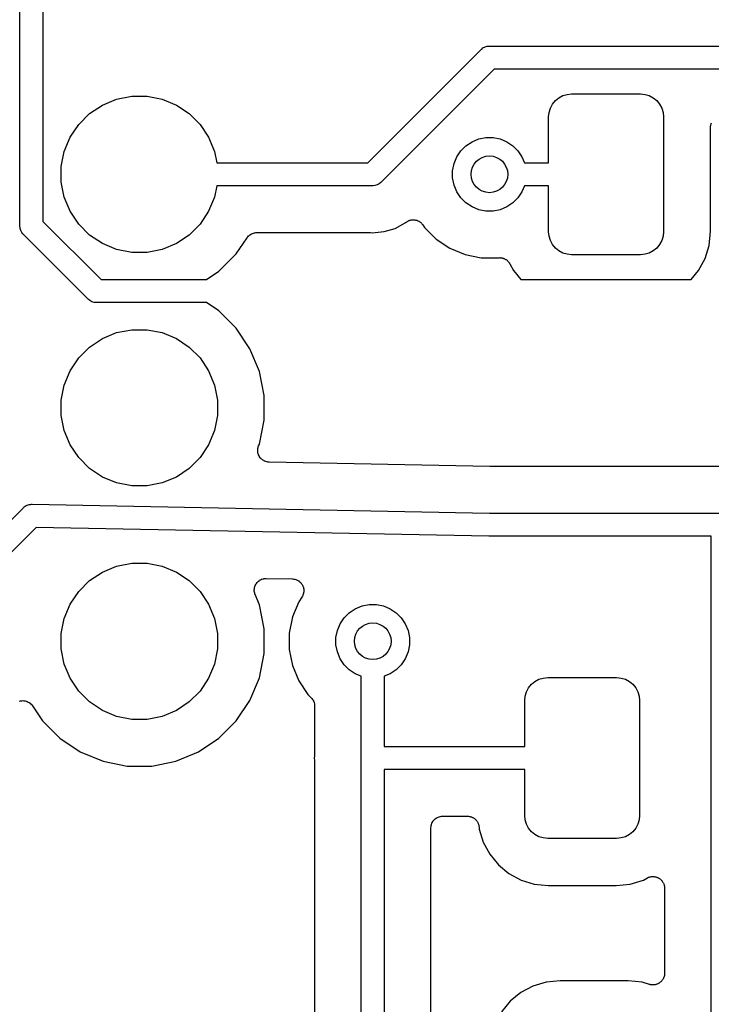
# Model space of a CAD drawing. Extents: x 4.65 to 8.46, y -5.31 to -3.29.
# Tile 4 of 47: x 4.85 to 5.15, y -4.86 to -4.43. Entities that reach past the tile are written whole.
import ezdxf

# ---------------------------------------------------------------- set-up
doc = ezdxf.new("R2010")
doc.units = 0
doc.header["$MEASUREMENT"] = 0
doc.layers.add('BLACK', color=7, linetype='CONTINUOUS')

msp = doc.modelspace()

# ---------------------------------------------------------------- linework, layer by layer
at = {"layer": 'BLACK', "linetype": 'CONTINUOUS'}
for p, q in [((4.85866, -4.36573), (4.85866, -4.52017)), ((4.84882, -4.52196), (4.84882, -4.37444)), ((4.99796, -4.49508), (5.04635, -4.44669)), ((5.04635, -4.44669), (5.0465, -4.4465)), ((5.0465, -4.4465), (5.04669, -4.44635)), ((5.04669, -4.44635), (5.04725, -4.44589)), ((5.04669, -4.44635), (5.04669, -4.44635)), ((5.04725, -4.44589), (5.04811, -4.44543)), ((5.04725, -4.44589), (5.04725, -4.44589)), ((5.04725, -4.44589), (5.04725, -4.44589)), ((5.04811, -4.44543), (5.04904, -4.44515)), ((5.04904, -4.44515), (5.04976, -4.44508)), ((5.04976, -4.44508), (5.05, -4.44505)), ((5.04976, -4.44508), (5.04976, -4.44508)), ((5.05, -4.44505), (5.05024, -4.44508)), ((5.05024, -4.44508), (5.48499, -4.44508)), ((5.05204, -4.45492), (5.00365, -4.50331)), ((5.48499, -4.45492), (5.05204, -4.45492)), ((5.08147, -4.4663), (5.08332, -4.46574)), ((5.08332, -4.46574), (5.08524, -4.46555)), ((5.08524, -4.46555), (5.11476, -4.46555)), ((5.11476, -4.46555), (5.11668, -4.46574)), ((5.11668, -4.46574), (5.11853, -4.4663)), ((4.88415, -4.47034), (4.89024, -4.46782)), ((4.89024, -4.46782), (4.8967, -4.46654)), ((4.8967, -4.46654), (4.9033, -4.46654)), ((4.9033, -4.46654), (4.90976, -4.46782)), ((4.90976, -4.46782), (4.91585, -4.47034)), ((5.07614, -4.47163), (5.07705, -4.46993)), ((5.07705, -4.46993), (5.07828, -4.46843)), ((5.07828, -4.46843), (5.07977, -4.46721)), ((5.07977, -4.46721), (5.08147, -4.4663)), ((5.11853, -4.4663), (5.12023, -4.46721)), ((5.12023, -4.46721), (5.12172, -4.46843)), ((5.12172, -4.46843), (5.12295, -4.46993)), ((5.12295, -4.46993), (5.12386, -4.47163)), ((4.87401, -4.47867), (4.87867, -4.47401)), ((4.87867, -4.47401), (4.88415, -4.47034)), ((4.91585, -4.47034), (4.92133, -4.47401)), ((4.92133, -4.47401), (4.92599, -4.47867)), ((5.07539, -4.47539), (5.07558, -4.47347)), ((5.07558, -4.47347), (5.07614, -4.47163)), ((5.12386, -4.47163), (5.12442, -4.47347)), ((5.12442, -4.47347), (5.12461, -4.47539)), ((4.87034, -4.48415), (4.87401, -4.47867)), ((4.92599, -4.47867), (4.92966, -4.48415)), ((5.07539, -4.49508), (5.07539, -4.47539)), ((5.12461, -4.47539), (5.12461, -4.52461)), ((5.14484, -4.47888), (5.14498, -4.47843)), ((5.14498, -4.47843), (5.14512, -4.47798)), ((5.14473, -4.47985), (5.14478, -4.47938)), ((5.14473, -4.47989), (5.14473, -4.47985)), ((5.14473, -4.47992), (5.14473, -4.47989)), ((5.14473, -4.47989), (5.14473, -4.47989)), ((5.14473, -4.47989), (5.14473, -4.47989)), ((5.14473, -4.52436), (5.14473, -4.47992)), ((5.14478, -4.47938), (5.14483, -4.47892)), ((5.14483, -4.4789), (5.14484, -4.47888)), ((5.14483, -4.47892), (5.14483, -4.4789)), ((4.86782, -4.49024), (4.87034, -4.48415)), ((4.92966, -4.48415), (4.93218, -4.49024)), ((5.03996, -4.48777), (5.04254, -4.48604)), ((5.04254, -4.48604), (5.04541, -4.48486)), ((5.04541, -4.48486), (5.04845, -4.48425)), ((5.04845, -4.48425), (5.05155, -4.48425)), ((5.05155, -4.48425), (5.05459, -4.48486)), ((5.05459, -4.48486), (5.05746, -4.48604)), ((5.05746, -4.48604), (5.06004, -4.48777)), ((4.86654, -4.4967), (4.86782, -4.49024)), ((4.93218, -4.49024), (4.93314, -4.49508)), ((5.03604, -4.49254), (5.03777, -4.48996)), ((5.03777, -4.48996), (5.03996, -4.48777)), ((5.06004, -4.48777), (5.06223, -4.48996)), ((5.06223, -4.48996), (5.06396, -4.49254)), ((4.93314, -4.49508), (4.99796, -4.49508)), ((5.03425, -4.49845), (5.03486, -4.49541)), ((5.03486, -4.49541), (5.03604, -4.49254)), ((5.06396, -4.49254), (5.06501, -4.49508)), ((5.06501, -4.49508), (5.07539, -4.49508)), ((4.86654, -4.5033), (4.86654, -4.4967)), ((5.03425, -4.50155), (5.03425, -4.49845)), ((4.86782, -4.50976), (4.86654, -4.5033)), ((5.0035, -4.5035), (5.00275, -4.50411)), ((5.00365, -4.50331), (5.0035, -4.5035)), ((5.03486, -4.50459), (5.03425, -4.50155)), ((4.93314, -4.50492), (4.93218, -4.50976)), ((4.99976, -4.50492), (4.93314, -4.50492)), ((5, -4.50495), (4.99976, -4.50492)), ((5.00024, -4.50492), (5, -4.50495)), ((5.00096, -4.50485), (5.00024, -4.50492)), ((5.00024, -4.50492), (5.00024, -4.50492)), ((5.00189, -4.50457), (5.00096, -4.50485)), ((5.00275, -4.50411), (5.00189, -4.50457)), ((5.03604, -4.50746), (5.03486, -4.50459)), ((5.03777, -4.51004), (5.03604, -4.50746)), ((5.06396, -4.50746), (5.06223, -4.51004)), ((5.06501, -4.50492), (5.06396, -4.50746)), ((5.07539, -4.50492), (5.06501, -4.50492)), ((5.07539, -4.52461), (5.07539, -4.50492)), ((4.87034, -4.51585), (4.86782, -4.50976)), ((4.93218, -4.50976), (4.92966, -4.51585)), ((5.03996, -4.51223), (5.03777, -4.51004)), ((5.04254, -4.51396), (5.03996, -4.51223)), ((5.06004, -4.51223), (5.05746, -4.51396)), ((5.06223, -4.51004), (5.06004, -4.51223)), ((4.87401, -4.52133), (4.87034, -4.51585)), ((4.92966, -4.51585), (4.92599, -4.52133)), ((5.04541, -4.51514), (5.04254, -4.51396)), ((5.04845, -4.51575), (5.04541, -4.51514)), ((5.05155, -4.51575), (5.04845, -4.51575)), ((5.05459, -4.51514), (5.05155, -4.51575)), ((5.05746, -4.51396), (5.05459, -4.51514)), ((4.85866, -4.52017), (4.88357, -4.54508)), ((5.00958, -4.52314), (5.01391, -4.52082)), ((5.01391, -4.52082), (5.01417, -4.52061)), ((5.01417, -4.52061), (5.01423, -4.52056)), ((5.01423, -4.52056), (5.01442, -4.52044)), ((5.01442, -4.52044), (5.0146, -4.5203)), ((5.0146, -4.5203), (5.01483, -4.52017)), ((5.01483, -4.52017), (5.01505, -4.52003)), ((5.01505, -4.52003), (5.01526, -4.51995)), ((5.01526, -4.51995), (5.01546, -4.51984)), ((5.01546, -4.51984), (5.01571, -4.51977)), ((5.01571, -4.51977), (5.01595, -4.51967)), ((5.01595, -4.51967), (5.01618, -4.51963)), ((5.01618, -4.51963), (5.0164, -4.51956)), ((5.0164, -4.51956), (5.01666, -4.51954)), ((5.01666, -4.51954), (5.01691, -4.51949)), ((5.01691, -4.51949), (5.01714, -4.51949)), ((5.01714, -4.51949), (5.01737, -4.51947)), ((5.01737, -4.51947), (5.01763, -4.5195)), ((5.01763, -4.5195), (5.01789, -4.5195)), ((5.01789, -4.5195), (5.01811, -4.51955)), ((5.01811, -4.51955), (5.01834, -4.51957)), ((5.01834, -4.51957), (5.01859, -4.51965)), ((5.01859, -4.51965), (5.01884, -4.5197)), ((5.01884, -4.5197), (5.01905, -4.51979)), ((5.01905, -4.51979), (5.01927, -4.51986)), ((5.01927, -4.51986), (5.0195, -4.51998)), ((5.0195, -4.51998), (5.01974, -4.52008)), ((5.01974, -4.52008), (5.01993, -4.52021)), ((5.01993, -4.52021), (5.02013, -4.52032)), ((5.02013, -4.52032), (5.02033, -4.52049)), ((5.02033, -4.52049), (5.02055, -4.52063)), ((5.02055, -4.52063), (5.02071, -4.5208)), ((5.02071, -4.5208), (5.02088, -4.52094)), ((4.8488, -4.5222), (4.84882, -4.52196)), ((4.84882, -4.52245), (4.8488, -4.5222)), ((4.84885, -4.52276), (4.84882, -4.52245)), ((4.84889, -4.52317), (4.84885, -4.52276)), ((4.84917, -4.5241), (4.84889, -4.52317)), ((4.84963, -4.52495), (4.84917, -4.5241)), ((4.85009, -4.52551), (4.84963, -4.52495)), ((4.87867, -4.52599), (4.87401, -4.52133)), ((4.92599, -4.52133), (4.92133, -4.52599)), ((4.94891, -4.52515), (4.94935, -4.52502)), ((4.94935, -4.52502), (4.94937, -4.52501)), ((4.94937, -4.52501), (4.9494, -4.52501)), ((4.9494, -4.52501), (4.94986, -4.52497)), ((4.94986, -4.52497), (4.95032, -4.52492)), ((4.95032, -4.52492), (4.99853, -4.52492)), ((4.99853, -4.52492), (4.9986, -4.52492)), ((4.9986, -4.52492), (4.99881, -4.52495)), ((4.99881, -4.52495), (4.99902, -4.52495)), ((4.99902, -4.52495), (5, -4.52504)), ((5, -4.52504), (5.00098, -4.52495)), ((5.00098, -4.52495), (5.00099, -4.52494)), ((5.00099, -4.52494), (5.00489, -4.52456)), ((5.00489, -4.52456), (5.00958, -4.52314)), ((5.02088, -4.52094), (5.02105, -4.52114)), ((5.02105, -4.52114), (5.02123, -4.52133)), ((5.02123, -4.52133), (5.02136, -4.52152)), ((5.02136, -4.52152), (5.0215, -4.52169)), ((5.0215, -4.52169), (5.02223, -4.52279)), ((5.02223, -4.52279), (5.02721, -4.52777)), ((5.07558, -4.52653), (5.07539, -4.52461)), ((5.12461, -4.52461), (5.12442, -4.52653)), ((5.14413, -4.53045), (5.14473, -4.52436)), ((4.85024, -4.5257), (4.85009, -4.52551)), ((4.85043, -4.52586), (4.85024, -4.5257)), ((4.87788, -4.55331), (4.85043, -4.52586)), ((4.88415, -4.52966), (4.87867, -4.52599)), ((4.92133, -4.52599), (4.91585, -4.52966)), ((4.94153, -4.53408), (4.94616, -4.52714)), ((4.94616, -4.52714), (4.94618, -4.52713)), ((4.94618, -4.52712), (4.9462, -4.52709)), ((4.94618, -4.52713), (4.94618, -4.52712)), ((4.94618, -4.52713), (4.94618, -4.52713)), ((4.9462, -4.52709), (4.9465, -4.52673)), ((4.9465, -4.52673), (4.9468, -4.52637)), ((4.9468, -4.52637), (4.94682, -4.52636)), ((4.94682, -4.52636), (4.94683, -4.52634)), ((4.94683, -4.52634), (4.9472, -4.52605)), ((4.9472, -4.52605), (4.94755, -4.52576)), ((4.94755, -4.52576), (4.94758, -4.52575)), ((4.94758, -4.52575), (4.9476, -4.52573)), ((4.9476, -4.52573), (4.94801, -4.52552)), ((4.94801, -4.52552), (4.94842, -4.5253)), ((4.94842, -4.5253), (4.94844, -4.52529)), ((4.94844, -4.52529), (4.94846, -4.52528)), ((4.94846, -4.52528), (4.94891, -4.52515)), ((5.02721, -4.52777), (5.03307, -4.53168)), ((5.07614, -4.52837), (5.07558, -4.52653)), ((5.07705, -4.53007), (5.07614, -4.52837)), ((5.12386, -4.52837), (5.12295, -4.53007)), ((5.12442, -4.52653), (5.12386, -4.52837)), ((4.89024, -4.53218), (4.88415, -4.52966)), ((4.8967, -4.53346), (4.89024, -4.53218)), ((4.9033, -4.53346), (4.8967, -4.53346)), ((4.90976, -4.53218), (4.9033, -4.53346)), ((4.91585, -4.52966), (4.90976, -4.53218)), ((5.03307, -4.53168), (5.03957, -4.53437)), ((5.07828, -4.53157), (5.07705, -4.53007)), ((5.07977, -4.53279), (5.07828, -4.53157)), ((5.08147, -4.5337), (5.07977, -4.53279)), ((5.12023, -4.53279), (5.11853, -4.5337)), ((5.12172, -4.53157), (5.12023, -4.53279)), ((5.12295, -4.53007), (5.12172, -4.53157)), ((5.14242, -4.53606), (5.14413, -4.53045)), ((4.93408, -4.54153), (4.94153, -4.53408)), ((5.03957, -4.53437), (5.04648, -4.53575)), ((5.04648, -4.53575), (5.0536, -4.53575)), ((5.0536, -4.53575), (5.05369, -4.53574)), ((5.05369, -4.53574), (5.05391, -4.5357)), ((5.05391, -4.5357), (5.05417, -4.5357)), ((5.05417, -4.5357), (5.05444, -4.53568)), ((5.05444, -4.53568), (5.05466, -4.5357)), ((5.05466, -4.5357), (5.05488, -4.5357)), ((5.05488, -4.5357), (5.05514, -4.53576)), ((5.05514, -4.53576), (5.05541, -4.53579)), ((5.05541, -4.53579), (5.05562, -4.53585)), ((5.05562, -4.53585), (5.05584, -4.5359)), ((5.05584, -4.5359), (5.05608, -4.536)), ((5.05608, -4.536), (5.05634, -4.53608)), ((5.05634, -4.53608), (5.05653, -4.53619)), ((5.05653, -4.53619), (5.05674, -4.53627)), ((5.05674, -4.53627), (5.05696, -4.53642)), ((5.05696, -4.53642), (5.05719, -4.53655)), ((5.05719, -4.53655), (5.05737, -4.53669)), ((5.05737, -4.53669), (5.05755, -4.53682)), ((5.05755, -4.53682), (5.05774, -4.537)), ((5.05774, -4.537), (5.05794, -4.53718)), ((5.05794, -4.53718), (5.05808, -4.53735)), ((5.05808, -4.53735), (5.05824, -4.53751)), ((5.05824, -4.53751), (5.05839, -4.53773)), ((5.05839, -4.53773), (5.05855, -4.53794)), ((5.08332, -4.53426), (5.08147, -4.5337)), ((5.08524, -4.53445), (5.08332, -4.53426)), ((5.11476, -4.53445), (5.08524, -4.53445)), ((5.11668, -4.53426), (5.11476, -4.53445)), ((5.11853, -4.5337), (5.11668, -4.53426)), ((5.13966, -4.54124), (5.14242, -4.53606)), ((4.92877, -4.54508), (4.93408, -4.54153)), ((5.05855, -4.53794), (5.05866, -4.53813)), ((5.05866, -4.53813), (5.05878, -4.53832)), ((5.05878, -4.53832), (5.06034, -4.54124)), ((5.06034, -4.54124), (5.06349, -4.54508)), ((5.13651, -4.54508), (5.13966, -4.54124)), ((4.88357, -4.54508), (4.92877, -4.54508)), ((5.06349, -4.54508), (5.13651, -4.54508)), ((4.87804, -4.5535), (4.87788, -4.55331)), ((4.87823, -4.55365), (4.87804, -4.5535)), ((4.87856, -4.55392), (4.87823, -4.55365)), ((4.87823, -4.55365), (4.87823, -4.55365)), ((4.87879, -4.55411), (4.87856, -4.55392)), ((4.87964, -4.55457), (4.87879, -4.55411)), ((4.88057, -4.55485), (4.87964, -4.55457)), ((4.88129, -4.55492), (4.88057, -4.55485)), ((4.88154, -4.55495), (4.88129, -4.55492)), ((4.88129, -4.55492), (4.88129, -4.55492)), ((4.88178, -4.55492), (4.88154, -4.55495)), ((4.92877, -4.55492), (4.88178, -4.55492)), ((4.93408, -4.55847), (4.92877, -4.55492)), ((4.94153, -4.56592), (4.93408, -4.55847)), ((4.89024, -4.56782), (4.8967, -4.56654)), ((4.8967, -4.56654), (4.9033, -4.56654)), ((4.9033, -4.56654), (4.90976, -4.56782)), ((4.94738, -4.57468), (4.94153, -4.56592)), ((4.87867, -4.57401), (4.88415, -4.57034)), ((4.88415, -4.57034), (4.89024, -4.56782)), ((4.90976, -4.56782), (4.91585, -4.57034)), ((4.91585, -4.57034), (4.92133, -4.57401)), ((4.87401, -4.57867), (4.87867, -4.57401)), ((4.92133, -4.57401), (4.92599, -4.57867)), ((4.95141, -4.58441), (4.94738, -4.57468)), ((4.87034, -4.58415), (4.87401, -4.57867)), ((4.92599, -4.57867), (4.92966, -4.58415)), ((4.86782, -4.59024), (4.87034, -4.58415)), ((4.92966, -4.58415), (4.93218, -4.59024)), ((4.95346, -4.59473), (4.95141, -4.58441)), ((4.86654, -4.5967), (4.86782, -4.59024)), ((4.93218, -4.59024), (4.93346, -4.5967)), ((4.86654, -4.6033), (4.86654, -4.5967)), ((4.93346, -4.5967), (4.93346, -4.6033)), ((4.95346, -4.60527), (4.95346, -4.59473)), ((4.86782, -4.60976), (4.86654, -4.6033)), ((4.93346, -4.6033), (4.93218, -4.60976)), ((4.95141, -4.6156), (4.95346, -4.60527)), ((4.87034, -4.61585), (4.86782, -4.60976)), ((4.93218, -4.60976), (4.92966, -4.61585)), ((4.87401, -4.62133), (4.87034, -4.61585)), ((4.92966, -4.61585), (4.92599, -4.62133)), ((4.95071, -4.61815), (4.95077, -4.61772)), ((4.95077, -4.61772), (4.95081, -4.6173)), ((4.95081, -4.6173), (4.95083, -4.61724)), ((4.95083, -4.61718), (4.95097, -4.61677)), ((4.95083, -4.61724), (4.95083, -4.61718)), ((4.95097, -4.61677), (4.95109, -4.61636)), ((4.95109, -4.61636), (4.95141, -4.6156)), ((4.87867, -4.62599), (4.87401, -4.62133)), ((4.92599, -4.62133), (4.92133, -4.62599)), ((4.95072, -4.61821), (4.95071, -4.61815)), ((4.95071, -4.61827), (4.95072, -4.61821)), ((4.95075, -4.61869), (4.95071, -4.61827)), ((4.95078, -4.61912), (4.95075, -4.61869)), ((4.9508, -4.61918), (4.95078, -4.61912)), ((4.9508, -4.61924), (4.9508, -4.61918)), ((4.95093, -4.61965), (4.9508, -4.61924)), ((4.95104, -4.62006), (4.95093, -4.61965)), ((4.95107, -4.62012), (4.95104, -4.62006)), ((4.95109, -4.62017), (4.95107, -4.62012)), ((4.95129, -4.62055), (4.95109, -4.62017)), ((4.95148, -4.62093), (4.95129, -4.62055)), ((4.95151, -4.62098), (4.95148, -4.62093)), ((4.95154, -4.62104), (4.95151, -4.62098)), ((4.95181, -4.62137), (4.95154, -4.62104)), ((4.95207, -4.62171), (4.95181, -4.62137)), ((4.95212, -4.62175), (4.95207, -4.62171)), ((4.95216, -4.62179), (4.95212, -4.62175)), ((4.95249, -4.62207), (4.95216, -4.62179)), ((4.95281, -4.62235), (4.95249, -4.62207)), ((4.88415, -4.62966), (4.87867, -4.62599)), ((4.92133, -4.62599), (4.91585, -4.62966)), ((4.95286, -4.62238), (4.95281, -4.62235)), ((4.95291, -4.62242), (4.95286, -4.62238)), ((4.95328, -4.62262), (4.95291, -4.62242)), ((4.95365, -4.62283), (4.95328, -4.62262)), ((4.95371, -4.62285), (4.95365, -4.62283)), ((4.95377, -4.62288), (4.95371, -4.62285)), ((4.95417, -4.62301), (4.95377, -4.62288)), ((4.95458, -4.62315), (4.95417, -4.62301)), ((4.95464, -4.62315), (4.95458, -4.62315)), ((4.9547, -4.62317), (4.95464, -4.62315)), ((4.95512, -4.62322), (4.9547, -4.62317)), ((4.95555, -4.62327), (4.95512, -4.62322)), ((4.95562, -4.62328), (4.95555, -4.62327)), ((5.05019, -4.62508), (4.95562, -4.62328)), ((5.0502, -4.62508), (5.05019, -4.62508)), ((5.05021, -4.62508), (5.0502, -4.62508)), ((5.05028, -4.62508), (5.05021, -4.62508)), ((5.14853, -4.62508), (5.05028, -4.62508)), ((4.89024, -4.63218), (4.88415, -4.62966)), ((4.91585, -4.62966), (4.90976, -4.63218)), ((4.8967, -4.63346), (4.89024, -4.63218)), ((4.9033, -4.63346), (4.8967, -4.63346)), ((4.90976, -4.63218), (4.9033, -4.63346)), ((4.81995, -4.67309), (4.85012, -4.64292)), ((4.85012, -4.64292), (4.85031, -4.6427)), ((4.85031, -4.6427), (4.85065, -4.64243)), ((4.85065, -4.64243), (4.85099, -4.64215)), ((4.85099, -4.64215), (4.85103, -4.64213)), ((4.85103, -4.64213), (4.85107, -4.6421)), ((4.85107, -4.6421), (4.85146, -4.6419)), ((4.85146, -4.6419), (4.85185, -4.64169)), ((4.85185, -4.64169), (4.85189, -4.64168)), ((4.85189, -4.64168), (4.85194, -4.64166)), ((4.85194, -4.64166), (4.85236, -4.64154)), ((4.85236, -4.64154), (4.85278, -4.64141)), ((4.85278, -4.64141), (4.85282, -4.64141)), ((4.85282, -4.64141), (4.85287, -4.64139)), ((4.85287, -4.64139), (4.85331, -4.64136)), ((4.85331, -4.64136), (4.85374, -4.64131)), ((4.85374, -4.64131), (4.85403, -4.64134)), ((4.85403, -4.64134), (5.05005, -4.64508)), ((5.05005, -4.64508), (5.14976, -4.64508)), ((4.85574, -4.65122), (4.82691, -4.68005)), ((5.04971, -4.65492), (4.85574, -4.65122)), ((5.04976, -4.65492), (5.04971, -4.65492)), ((5.04995, -4.65492), (5.04976, -4.65492)), ((5.05015, -4.65492), (5.04995, -4.65492)), ((5.05019, -4.65492), (5.05015, -4.65492)), ((5.14508, -4.65492), (5.05019, -4.65492)), ((5.14508, -4.89508), (5.14508, -4.65492)), ((4.88415, -4.67034), (4.89024, -4.66782)), ((4.89024, -4.66782), (4.8967, -4.66654)), ((4.8967, -4.66654), (4.9033, -4.66654)), ((4.9033, -4.66654), (4.90976, -4.66782)), ((4.90976, -4.66782), (4.91585, -4.67034)), ((4.87867, -4.67401), (4.88415, -4.67034)), ((4.91585, -4.67034), (4.92133, -4.67401)), ((4.87401, -4.67867), (4.87867, -4.67401)), ((4.92133, -4.67401), (4.92599, -4.67867)), ((4.94933, -4.677), (4.94948, -4.67657)), ((4.94948, -4.67657), (4.94961, -4.67614)), ((4.94961, -4.67614), (4.94963, -4.67611)), ((4.94963, -4.67611), (4.94964, -4.67608)), ((4.94964, -4.67608), (4.94986, -4.67568)), ((4.94986, -4.67568), (4.95008, -4.67528)), ((4.95008, -4.67528), (4.9501, -4.67526)), ((4.9501, -4.67526), (4.95012, -4.67523)), ((4.95012, -4.67523), (4.95042, -4.67488)), ((4.95042, -4.67488), (4.95071, -4.67453)), ((4.95071, -4.67453), (4.95073, -4.67451)), ((4.95073, -4.67451), (4.95076, -4.67449)), ((4.95076, -4.67449), (4.95111, -4.67421)), ((4.95111, -4.67421), (4.95147, -4.67392)), ((4.95147, -4.67392), (4.9515, -4.67391)), ((4.9515, -4.67391), (4.95152, -4.67388)), ((4.95152, -4.67388), (4.95193, -4.67368)), ((4.95193, -4.67368), (4.95233, -4.67347)), ((4.95233, -4.67347), (4.95236, -4.67346)), ((4.95236, -4.67346), (4.95239, -4.67344)), ((4.95239, -4.67344), (4.95283, -4.67332)), ((4.95283, -4.67332), (4.95327, -4.67319)), ((4.95327, -4.67319), (4.9533, -4.67319)), ((4.9533, -4.67319), (4.95333, -4.67318)), ((4.95333, -4.67318), (4.95378, -4.67314)), ((4.95378, -4.67314), (4.95424, -4.6731)), ((4.95424, -4.6731), (4.95427, -4.6731)), ((4.95427, -4.6731), (4.95431, -4.6731)), ((4.95431, -4.6731), (4.96558, -4.67332)), ((4.96558, -4.67332), (4.96565, -4.67332)), ((4.96565, -4.67332), (4.96607, -4.67337)), ((4.96607, -4.67337), (4.9665, -4.67342)), ((4.9665, -4.67342), (4.96656, -4.67344)), ((4.96656, -4.67344), (4.96661, -4.67345)), ((4.96661, -4.67345), (4.96702, -4.67358)), ((4.96702, -4.67358), (4.96743, -4.67371)), ((4.96743, -4.67371), (4.96748, -4.67374)), ((4.96748, -4.67374), (4.96754, -4.67376)), ((4.96754, -4.67376), (4.96791, -4.67397)), ((4.96791, -4.67397), (4.96829, -4.67418)), ((4.96829, -4.67418), (4.96833, -4.67422)), ((4.96833, -4.67422), (4.96838, -4.67425)), ((4.96838, -4.67425), (4.96871, -4.67453)), ((4.96871, -4.67453), (4.96904, -4.6748)), ((4.96904, -4.6748), (4.96908, -4.67485)), ((4.96908, -4.67485), (4.96912, -4.67489)), ((4.96912, -4.67489), (4.96938, -4.67523)), ((4.96938, -4.67523), (4.96965, -4.67556)), ((4.96965, -4.67556), (4.96968, -4.67561)), ((4.96968, -4.67561), (4.96972, -4.67566)), ((4.96972, -4.67566), (4.96991, -4.67604)), ((4.96991, -4.67604), (4.97011, -4.67642)), ((4.97011, -4.67642), (4.97013, -4.67648)), ((4.97013, -4.67648), (4.97015, -4.67653)), ((4.97015, -4.67653), (4.97027, -4.67695)), ((4.87034, -4.68415), (4.87401, -4.67867)), ((4.92599, -4.67867), (4.92966, -4.68415)), ((4.94921, -4.67797), (4.94927, -4.67752)), ((4.94921, -4.67801), (4.94921, -4.67797)), ((4.94921, -4.67804), (4.94921, -4.67801)), ((4.94925, -4.67849), (4.94921, -4.67804)), ((4.94928, -4.67894), (4.94925, -4.67849)), ((4.94927, -4.67752), (4.94932, -4.67707)), ((4.94929, -4.67898), (4.94928, -4.67894)), ((4.94929, -4.67901), (4.94929, -4.67898)), ((4.94942, -4.67945), (4.94929, -4.67901)), ((4.94932, -4.67707), (4.94933, -4.67704)), ((4.94933, -4.67704), (4.94933, -4.677)), ((4.94954, -4.67989), (4.94942, -4.67945)), ((4.94956, -4.67992), (4.94954, -4.67989)), ((4.94957, -4.67995), (4.94956, -4.67992)), ((4.94959, -4.68001), (4.94957, -4.67995)), ((4.95141, -4.6844), (4.94959, -4.68001)), ((4.96964, -4.68109), (4.96832, -4.68307)), ((4.96984, -4.68072), (4.96964, -4.68109)), ((4.97005, -4.68034), (4.96984, -4.68072)), ((4.97007, -4.68029), (4.97005, -4.68034)), ((4.9701, -4.68023), (4.97007, -4.68029)), ((4.97022, -4.67982), (4.9701, -4.68023)), ((4.97036, -4.67941), (4.97022, -4.67982)), ((4.97027, -4.67695), (4.97039, -4.67736)), ((4.97037, -4.67936), (4.97036, -4.67941)), ((4.97038, -4.6793), (4.97037, -4.67936)), ((4.97043, -4.67887), (4.97038, -4.6793)), ((4.97039, -4.67736), (4.97039, -4.67742)), ((4.97039, -4.67742), (4.97041, -4.67747)), ((4.97041, -4.67747), (4.97044, -4.6779)), ((4.97048, -4.67845), (4.97043, -4.67887)), ((4.97044, -4.6779), (4.97048, -4.67833)), ((4.97048, -4.67833), (4.97048, -4.67839)), ((4.97048, -4.67839), (4.97048, -4.67845)), ((4.86782, -4.69024), (4.87034, -4.68415)), ((4.92966, -4.68415), (4.93218, -4.69024)), ((4.95346, -4.69473), (4.95141, -4.6844)), ((4.96832, -4.68307), (4.96563, -4.68957)), ((4.99254, -4.68604), (4.99541, -4.68486)), ((4.99541, -4.68486), (4.99845, -4.68425)), ((4.99845, -4.68425), (5.00155, -4.68425)), ((5.00155, -4.68425), (5.00459, -4.68486)), ((5.00459, -4.68486), (5.00746, -4.68604)), ((4.96563, -4.68957), (4.96425, -4.69648)), ((4.98777, -4.68996), (4.98996, -4.68777)), ((4.98996, -4.68777), (4.99254, -4.68604)), ((5.00746, -4.68604), (5.01004, -4.68777)), ((5.01004, -4.68777), (5.01223, -4.68996)), ((4.86654, -4.6967), (4.86782, -4.69024)), ((4.93218, -4.69024), (4.93346, -4.6967)), ((4.98486, -4.69541), (4.98604, -4.69254)), ((4.98604, -4.69254), (4.98777, -4.68996)), ((5.01223, -4.68996), (5.01396, -4.69254)), ((5.01396, -4.69254), (5.01514, -4.69541)), ((4.86654, -4.7033), (4.86654, -4.6967)), ((4.93346, -4.6967), (4.93346, -4.7033)), ((4.95346, -4.70527), (4.95346, -4.69473)), ((4.96425, -4.69648), (4.96425, -4.70352)), ((4.98425, -4.69845), (4.98486, -4.69541)), ((5.01514, -4.69541), (5.01575, -4.69845)), ((4.98425, -4.70155), (4.98425, -4.69845)), ((4.98486, -4.70459), (4.98425, -4.70155)), ((5.01575, -4.70155), (5.01514, -4.70459)), ((5.01575, -4.69845), (5.01575, -4.70155)), ((4.86782, -4.70976), (4.86654, -4.7033)), ((4.93346, -4.7033), (4.93218, -4.70976)), ((4.95141, -4.71559), (4.95346, -4.70527)), ((4.96425, -4.70352), (4.96563, -4.71043)), ((4.98604, -4.70746), (4.98486, -4.70459)), ((5.01514, -4.70459), (5.01396, -4.70746)), ((4.87034, -4.71585), (4.86782, -4.70976)), ((4.93218, -4.70976), (4.92966, -4.71585)), ((4.96563, -4.71043), (4.96832, -4.71693)), ((4.98777, -4.71004), (4.98604, -4.70746)), ((4.98996, -4.71223), (4.98777, -4.71004)), ((5.01223, -4.71004), (5.01004, -4.71223)), ((5.01396, -4.70746), (5.01223, -4.71004)), ((4.99254, -4.71396), (4.98996, -4.71223)), ((4.99508, -4.71501), (4.99254, -4.71396)), ((5.00746, -4.71396), (5.00492, -4.71501)), ((5.01004, -4.71223), (5.00746, -4.71396)), ((4.87401, -4.72133), (4.87034, -4.71585)), ((4.92966, -4.71585), (4.92599, -4.72133)), ((4.94738, -4.72532), (4.95141, -4.71559)), ((4.96832, -4.71693), (4.97223, -4.72279)), ((4.99508, -4.74976), (4.99508, -4.71501)), ((5.00492, -4.71501), (5.00492, -4.74508)), ((5.06682, -4.71993), (5.06804, -4.71843)), ((5.06804, -4.71843), (5.06953, -4.71721)), ((5.06953, -4.71721), (5.07123, -4.7163)), ((5.07123, -4.7163), (5.07308, -4.71574)), ((5.07308, -4.71574), (5.075, -4.71555)), ((5.075, -4.71555), (5.10453, -4.71555)), ((5.10453, -4.71555), (5.10645, -4.71574)), ((5.10645, -4.71574), (5.10829, -4.7163)), ((5.10829, -4.7163), (5.11, -4.71721)), ((5.11, -4.71721), (5.11149, -4.71843)), ((5.11149, -4.71843), (5.11271, -4.71993)), ((4.87867, -4.72599), (4.87401, -4.72133)), ((4.92599, -4.72133), (4.92133, -4.72599)), ((4.97223, -4.72279), (4.97361, -4.72417)), ((5.06535, -4.72347), (5.06591, -4.72163)), ((5.06591, -4.72163), (5.06682, -4.71993)), ((5.11271, -4.71993), (5.11362, -4.72163)), ((5.11362, -4.72163), (5.11418, -4.72347)), ((4.84859, -4.72563), (4.84905, -4.72549)), ((4.84905, -4.72549), (4.84906, -4.72549)), ((4.84906, -4.72549), (4.84908, -4.72549)), ((4.84908, -4.72549), (4.84955, -4.72545)), ((4.84955, -4.72545), (4.85002, -4.7254)), ((4.85002, -4.7254), (4.85003, -4.7254)), ((4.85003, -4.7254), (4.85005, -4.7254)), ((4.85005, -4.7254), (4.85051, -4.72545)), ((4.85051, -4.72545), (4.85099, -4.7255)), ((4.85099, -4.7255), (4.85101, -4.72551)), ((4.85101, -4.72551), (4.85102, -4.72551)), ((4.85102, -4.72551), (4.85146, -4.72565)), ((4.85146, -4.72565), (4.85193, -4.72579)), ((4.85193, -4.72579), (4.85194, -4.7258)), ((4.85194, -4.7258), (4.85195, -4.7258)), ((4.85195, -4.7258), (4.85236, -4.72602)), ((4.85236, -4.72602), (4.85279, -4.72625)), ((4.85279, -4.72625), (4.8528, -4.72626)), ((4.8528, -4.72626), (4.85281, -4.72627)), ((4.85281, -4.72627), (4.85317, -4.72657)), ((4.85317, -4.72657), (4.85354, -4.72687)), ((4.85354, -4.72687), (4.85355, -4.72688)), ((4.85355, -4.72688), (4.85356, -4.72689)), ((4.85356, -4.72689), (4.85385, -4.72726)), ((4.85385, -4.72726), (4.85416, -4.72763)), ((4.88415, -4.72966), (4.87867, -4.72599)), ((4.92133, -4.72599), (4.91585, -4.72966)), ((4.94153, -4.73408), (4.94738, -4.72532)), ((4.97361, -4.72417), (4.97363, -4.72418)), ((4.97363, -4.72418), (4.97363, -4.72418)), ((4.97363, -4.72418), (4.97363, -4.72418)), ((4.97363, -4.72418), (4.97366, -4.72422)), ((4.97366, -4.72422), (4.97395, -4.72458)), ((4.97395, -4.72458), (4.97424, -4.72494)), ((4.97424, -4.72494), (4.97426, -4.72496)), ((4.97426, -4.72496), (4.97427, -4.72498)), ((4.97427, -4.72498), (4.97449, -4.72539)), ((4.97449, -4.72539), (4.9747, -4.7258)), ((4.9747, -4.7258), (4.97471, -4.72582)), ((4.97471, -4.72582), (4.97472, -4.72585)), ((4.97472, -4.72585), (4.97485, -4.72629)), ((4.97485, -4.72629), (4.97498, -4.72673)), ((4.97498, -4.72673), (4.97499, -4.72676)), ((4.97499, -4.72676), (4.97499, -4.72679)), ((4.97499, -4.72679), (4.97503, -4.72725)), ((4.97503, -4.72725), (4.97508, -4.72771)), ((5.06516, -4.72539), (5.06535, -4.72347)), ((5.06516, -4.74508), (5.06516, -4.72539)), ((5.11418, -4.72347), (5.11437, -4.72539)), ((5.11437, -4.72539), (5.11437, -4.77461)), ((4.85416, -4.72763), (4.85847, -4.73408)), ((4.89024, -4.73218), (4.88415, -4.72966)), ((4.91585, -4.72966), (4.90976, -4.73218)), ((4.97508, -4.72771), (4.97508, -4.74853)), ((4.85847, -4.73408), (4.86592, -4.74153)), ((4.8967, -4.73346), (4.89024, -4.73218)), ((4.9033, -4.73346), (4.8967, -4.73346)), ((4.90976, -4.73218), (4.9033, -4.73346)), ((4.93408, -4.74153), (4.94153, -4.73408)), ((4.86592, -4.74153), (4.87467, -4.74738)), ((4.92532, -4.74738), (4.93408, -4.74153)), ((4.87467, -4.74738), (4.88441, -4.75141)), ((4.91559, -4.75141), (4.92532, -4.74738)), ((4.97508, -4.7486), (4.97505, -4.74881)), ((4.97508, -4.74853), (4.97508, -4.7486)), ((5.00492, -4.74508), (5.06516, -4.74508)), ((4.88441, -4.75141), (4.89473, -4.75346)), ((4.90527, -4.75346), (4.91559, -4.75141)), ((4.97505, -4.74902), (4.97496, -4.75)), ((4.97496, -4.75), (4.97505, -4.75098)), ((4.97505, -4.74881), (4.97505, -4.74902)), ((4.97505, -4.75098), (4.97506, -4.75105)), ((4.97506, -4.75105), (4.97506, -4.75126)), ((4.97506, -4.75126), (4.97508, -4.75147)), ((4.97508, -4.75147), (4.97508, -4.89838)), ((4.99505, -4.75), (4.99508, -4.74976)), ((4.99508, -4.75024), (4.99505, -4.75)), ((4.99508, -4.94508), (4.99508, -4.75024)), ((4.89473, -4.75346), (4.90527, -4.75346)), ((5.06516, -4.75492), (5.00492, -4.75492)), ((5.00492, -4.75492), (5.00492, -4.94976)), ((5.06516, -4.77461), (5.06516, -4.75492)), ((5.02517, -4.77843), (5.02531, -4.77798)), ((5.02531, -4.77798), (5.02532, -4.77797)), ((5.02532, -4.77797), (5.02533, -4.77795)), ((5.02533, -4.77795), (5.02555, -4.77754)), ((5.02555, -4.77754), (5.02578, -4.77713)), ((5.02578, -4.77713), (5.02579, -4.77711)), ((5.02579, -4.77711), (5.0258, -4.7771)), ((5.0258, -4.7771), (5.0261, -4.77674)), ((5.0261, -4.77674), (5.0264, -4.77637)), ((5.0264, -4.77637), (5.02641, -4.77636)), ((5.02641, -4.77636), (5.02642, -4.77635)), ((5.02642, -4.77635), (5.02679, -4.77605)), ((5.02679, -4.77605), (5.02715, -4.77576)), ((5.02715, -4.77576), (5.02717, -4.77575)), ((5.02717, -4.77575), (5.02718, -4.77574)), ((5.02718, -4.77574), (5.0276, -4.77552)), ((5.0276, -4.77552), (5.02802, -4.7753)), ((5.02802, -4.7753), (5.02803, -4.77529)), ((5.02803, -4.77529), (5.02805, -4.77529)), ((5.02805, -4.77529), (5.0285, -4.77515)), ((5.0285, -4.77515), (5.02895, -4.77502)), ((5.02895, -4.77502), (5.02897, -4.77501)), ((5.02897, -4.77501), (5.02898, -4.77501)), ((5.02898, -4.77501), (5.02945, -4.77497)), ((5.02945, -4.77497), (5.02992, -4.77492)), ((5.02992, -4.77492), (5.04056, -4.77492)), ((5.04056, -4.77492), (5.04063, -4.77492)), ((5.04063, -4.77492), (5.04085, -4.77495)), ((5.04085, -4.77495), (5.04108, -4.77495)), ((5.04108, -4.77495), (5.04134, -4.775)), ((5.04134, -4.775), (5.0416, -4.77503)), ((5.0416, -4.77503), (5.04182, -4.7751)), ((5.04182, -4.7751), (5.04204, -4.77514)), ((5.04204, -4.77514), (5.04228, -4.77525)), ((5.04228, -4.77525), (5.04253, -4.77533)), ((5.04253, -4.77533), (5.04273, -4.77543)), ((5.04273, -4.77543), (5.04294, -4.77552)), ((5.04294, -4.77552), (5.04315, -4.77567)), ((5.04315, -4.77567), (5.04338, -4.7758)), ((5.04338, -4.7758), (5.04356, -4.77594)), ((5.04356, -4.77594), (5.04375, -4.77607)), ((5.04375, -4.77607), (5.04393, -4.77625)), ((5.04393, -4.77625), (5.04413, -4.77642)), ((5.04413, -4.77642), (5.04427, -4.7766)), ((5.04427, -4.7766), (5.04443, -4.77676)), ((5.04443, -4.77676), (5.04458, -4.77698)), ((5.04458, -4.77698), (5.04474, -4.77718)), ((5.04474, -4.77718), (5.04485, -4.77738)), ((5.04485, -4.77738), (5.04497, -4.77757)), ((5.04497, -4.77757), (5.04507, -4.77781)), ((5.04507, -4.77781), (5.0452, -4.77805)), ((5.0452, -4.77805), (5.04526, -4.77827)), ((5.06535, -4.77653), (5.06516, -4.77461)), ((5.06591, -4.77837), (5.06535, -4.77653)), ((5.11418, -4.77653), (5.11362, -4.77837)), ((5.11437, -4.77461), (5.11418, -4.77653)), ((5.02492, -4.77985), (5.02497, -4.77938)), ((5.02492, -4.77989), (5.02492, -4.77985)), ((5.02492, -4.77992), (5.02492, -4.77989)), ((5.02492, -4.77989), (5.02492, -4.77989)), ((5.02492, -4.77989), (5.02492, -4.77989)), ((5.02492, -4.94853), (5.02492, -4.77992)), ((5.02497, -4.77938), (5.02502, -4.77892)), ((5.02502, -4.77892), (5.02503, -4.7789)), ((5.02503, -4.77888), (5.02517, -4.77843)), ((5.02503, -4.7789), (5.02503, -4.77888)), ((5.04526, -4.77827), (5.04535, -4.77847)), ((5.04535, -4.77847), (5.0454, -4.77873)), ((5.0454, -4.77873), (5.04547, -4.77898)), ((5.04547, -4.77898), (5.04549, -4.77921)), ((5.04549, -4.77921), (5.04554, -4.77943)), ((5.04554, -4.77943), (5.04564, -4.78045)), ((5.04564, -4.78045), (5.04734, -4.78606)), ((5.06682, -4.78007), (5.06591, -4.77837)), ((5.06804, -4.78157), (5.06682, -4.78007)), ((5.06953, -4.78279), (5.06804, -4.78157)), ((5.11149, -4.78157), (5.11, -4.78279)), ((5.11271, -4.78007), (5.11149, -4.78157)), ((5.11362, -4.77837), (5.11271, -4.78007)), ((5.04734, -4.78606), (5.05011, -4.79124)), ((5.07123, -4.7837), (5.06953, -4.78279)), ((5.07308, -4.78426), (5.07123, -4.7837)), ((5.075, -4.78445), (5.07308, -4.78426)), ((5.10453, -4.78445), (5.075, -4.78445)), ((5.10645, -4.78426), (5.10453, -4.78445)), ((5.10829, -4.7837), (5.10645, -4.78426)), ((5.11, -4.78279), (5.10829, -4.7837)), ((5.05011, -4.79124), (5.05383, -4.79578)), ((5.05383, -4.79578), (5.05837, -4.7995)), ((5.05837, -4.7995), (5.06354, -4.80227)), ((5.06354, -4.80227), (5.06916, -4.80397)), ((5.11037, -4.80397), (5.11598, -4.80227)), ((5.11598, -4.80227), (5.11772, -4.80134)), ((5.11772, -4.80134), (5.11778, -4.80131)), ((5.11778, -4.80131), (5.118, -4.80122)), ((5.118, -4.80122), (5.11821, -4.80111)), ((5.11821, -4.80111), (5.11845, -4.80104)), ((5.11845, -4.80104), (5.11869, -4.80094)), ((5.11869, -4.80094), (5.11892, -4.8009)), ((5.11892, -4.8009), (5.11914, -4.80084)), ((5.11914, -4.80084), (5.1194, -4.80081)), ((5.1194, -4.80081), (5.11965, -4.80077)), ((5.11965, -4.80077), (5.11988, -4.80077)), ((5.11988, -4.80077), (5.12011, -4.80075)), ((5.12011, -4.80075), (5.12037, -4.80077)), ((5.12037, -4.80077), (5.12063, -4.80078)), ((5.12063, -4.80078), (5.12085, -4.80083)), ((5.12085, -4.80083), (5.12108, -4.80085)), ((5.12108, -4.80085), (5.12133, -4.80093)), ((5.12133, -4.80093), (5.12158, -4.80098)), ((5.12158, -4.80098), (5.12179, -4.80107)), ((5.12179, -4.80107), (5.12202, -4.80114)), ((5.12202, -4.80114), (5.12224, -4.80126)), ((5.12224, -4.80126), (5.12248, -4.80136)), ((5.12248, -4.80136), (5.12267, -4.80149)), ((5.12267, -4.80149), (5.12287, -4.8016)), ((5.12287, -4.8016), (5.12307, -4.80177)), ((5.12307, -4.80177), (5.12328, -4.80191)), ((5.12328, -4.80191), (5.12345, -4.80208)), ((5.12345, -4.80208), (5.12363, -4.80222)), ((5.12363, -4.80222), (5.12379, -4.80242)), ((5.12379, -4.80242), (5.12397, -4.80261)), ((5.12397, -4.80261), (5.1241, -4.8028)), ((5.1241, -4.8028), (5.12424, -4.80298)), ((5.12424, -4.80298), (5.12436, -4.80321)), ((5.12436, -4.80321), (5.1245, -4.80342)), ((5.1245, -4.80342), (5.12459, -4.80364)), ((5.06916, -4.80397), (5.07525, -4.80457)), ((5.07525, -4.80457), (5.10428, -4.80457)), ((5.10428, -4.80457), (5.11037, -4.80397)), ((5.12459, -4.80364), (5.1247, -4.80384)), ((5.1247, -4.80384), (5.12478, -4.80409)), ((5.12478, -4.80409), (5.12487, -4.80433)), ((5.12487, -4.80433), (5.12492, -4.80455)), ((5.12492, -4.80455), (5.12498, -4.80478)), ((5.12498, -4.80478), (5.12501, -4.80503)), ((5.12501, -4.80503), (5.12506, -4.80528)), ((5.12506, -4.80528), (5.12506, -4.80552)), ((5.12506, -4.80552), (5.12508, -4.80575)), ((5.12508, -4.80575), (5.12508, -4.8422)), ((5.08036, -4.84543), (5.07428, -4.84603)), ((5.1094, -4.84543), (5.08036, -4.84543)), ((5.11549, -4.84603), (5.1094, -4.84543)), ((5.12374, -4.84557), (5.12358, -4.84577)), ((5.12393, -4.84539), (5.12374, -4.84557)), ((5.12406, -4.8452), (5.12393, -4.84539)), ((5.1242, -4.84502), (5.12406, -4.8452)), ((5.12433, -4.8448), (5.1242, -4.84502)), ((5.12447, -4.84458), (5.12433, -4.8448)), ((5.12456, -4.84437), (5.12447, -4.84458)), ((5.12467, -4.84417), (5.12456, -4.84437)), ((5.12475, -4.84392), (5.12467, -4.84417)), ((5.12485, -4.84368), (5.12475, -4.84392)), ((5.1249, -4.84346), (5.12485, -4.84368)), ((5.12497, -4.84324), (5.1249, -4.84346)), ((5.125, -4.84298), (5.12497, -4.84324)), ((5.12505, -4.84273), (5.125, -4.84298)), ((5.12508, -4.84227), (5.12505, -4.8425)), ((5.12505, -4.8425), (5.12505, -4.84273)), ((5.12508, -4.8422), (5.12508, -4.84227)), ((5.06866, -4.84773), (5.06348, -4.8505)), ((5.07428, -4.84603), (5.06866, -4.84773)), ((5.11863, -4.84698), (5.11549, -4.84603)), ((5.11885, -4.84703), (5.11863, -4.84698)), ((5.11907, -4.8471), (5.11885, -4.84703)), ((5.11933, -4.84712), (5.11907, -4.8471)), ((5.11958, -4.84717), (5.11933, -4.84712)), ((5.11981, -4.84717), (5.11958, -4.84717)), ((5.12004, -4.8472), (5.11981, -4.84717)), ((5.1203, -4.84717), (5.12004, -4.8472)), ((5.12056, -4.84717), (5.1203, -4.84717)), ((5.12079, -4.84713), (5.12056, -4.84717)), ((5.12102, -4.84711), (5.12079, -4.84713)), ((5.12126, -4.84704), (5.12102, -4.84711)), ((5.12152, -4.84699), (5.12126, -4.84704)), ((5.12173, -4.8469), (5.12152, -4.84699)), ((5.12195, -4.84683), (5.12173, -4.8469)), ((5.12218, -4.84671), (5.12195, -4.84683)), ((5.12242, -4.84662), (5.12218, -4.84671)), ((5.12261, -4.84649), (5.12242, -4.84662)), ((5.12282, -4.84638), (5.12261, -4.84649)), ((5.12302, -4.84622), (5.12282, -4.84638)), ((5.12323, -4.84608), (5.12302, -4.84622)), ((5.1234, -4.84591), (5.12323, -4.84608)), ((5.12358, -4.84577), (5.1234, -4.84591)), ((5.06348, -4.8505), (5.05895, -4.85422)), ((5.05895, -4.85422), (5.05522, -4.85876))]:
    msp.add_line(p, q, dxfattribs=at)
at = {"layer": 'BLACK'}
for centre in [(5.05, -4.5), (5, -4.7)]:
    msp.add_circle(centre, 0.00787, dxfattribs=at)

doc.saveas('drawing.dxf')
